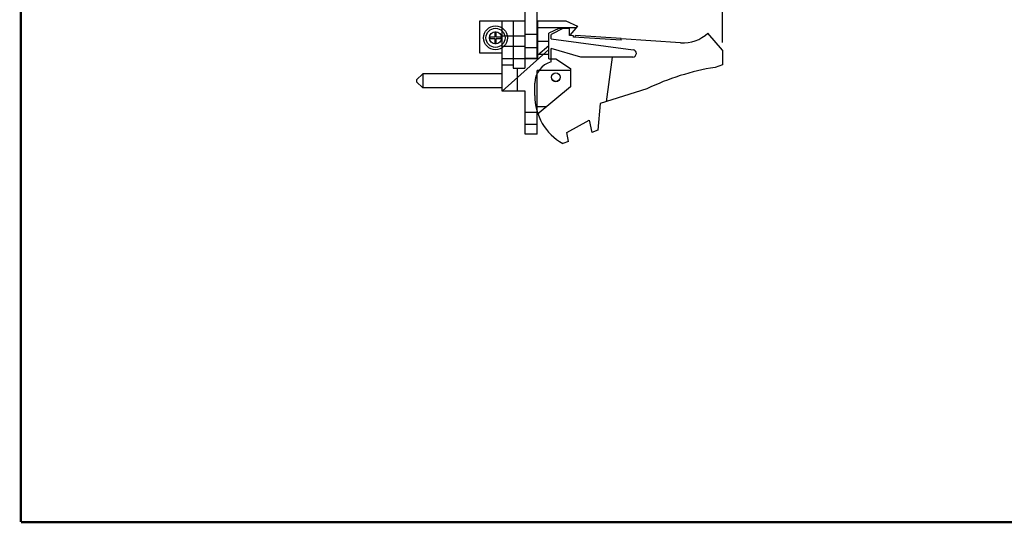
# Model space of a CAD drawing. Header units: inches. Extents: x 0.2 to 16.8, y 0.1 to 10.8.
# Tile 1 of 12: x 0.2 to 8.3, y 0.2 to 4.4. Entities that reach past the tile are written whole.
import ezdxf

# ---------------------------------------------------------------- set-up
doc = ezdxf.new("R2010")
doc.units = ezdxf.units.IN
doc.header["$LTSCALE"] = 0.935
doc.header["$MEASUREMENT"] = 0
doc.layers.get('0').update_dxf_attribs({"linetype": 'CONTINUOUS'})
doc.layers.add('DIMENSIONS', color=7, linetype='CONTINUOUS')
doc.styles.get("Standard").update_dxf_attribs({"font": 'txt', "width": 0.8})
doc.dimstyles.new('DIMSTYLE_1', dxfattribs={"dimtxt": 0.125, "dimasz": 0.18, "dimexe": 0.18, "dimexo": 0.0625, "dimgap": 0.09, "dimtad": 0, "dimtih": 1, "dimtoh": 1, "dimdec": 3, "dimzin": 4, "dimdsep": 46, "dimtxsty": 'STANDARD', "dimblk": '_FILLED', "dimblk1": '_FILLED', "dimblk2": '_FILLED', "dimcen": 0.09, "dimadec": 0, "dimazin": 0, "dimtp": 0.01, "dimtm": 0.01, "dimtfac": 1, "dimtdec": 3, "dimtofl": 0, "dimtmove": 0, "dimatfit": 3, "dimldrblk": '_FILLED', "dimfxl": 1, "dimtolj": 1, "dimtzin": 4, "dimarcsym": 0})

# ---------------------------------------------------------------- blocks, each defined once
blk = doc.blocks.new('_FILLED')
at = {"color": 0, "linetype": 'BYBLOCK'}
blk.add_solid([(0, 0), (-1, 0.174), (-1, -0.174)], dxfattribs=at)
blk = doc.blocks.new('*D3')
at = {"layer": 'DIMENSIONS', "color": 2, "linetype": 'CONTINUOUS'}
for p, q in [((4.3689, 8.5555), (4.3689, 8.9856)), ((5.9839, 4.1755), (5.9839, 8.9856)), ((4.3689, 8.8606), (4.0089, 8.8606)), ((5.9839, 8.8606), (6.3295, 8.8606))]:
    blk.add_line(p, q, dxfattribs=at)
at = {"layer": 'DIMENSIONS', "color": 2, "linetype": 'CONTINUOUS', "xscale": 0.18, "yscale": 0.18, "zscale": 0.18}
blk.add_blockref('_FILLED', (4.3689, 8.8606), dxfattribs=at)
at = {"layer": 'DIMENSIONS', "color": 2, "linetype": 'CONTINUOUS', "xscale": 0.18, "yscale": 0.18, "zscale": 0.18, "rotation": 180}
blk.add_blockref('_FILLED', (5.9839, 8.8606), dxfattribs=at)
at = {"layer": 'DIMENSIONS', "color": 2, "linetype": 'CONTINUOUS', "width": 0.8}
for s, p in [('[', (7.017, 8.7981)), (']', (7.617, 8.7981)), ('1.615', (6.392, 8.7981)), ('41.02', (7.117, 8.7981))]:
    blk.add_text(s, height=0.125, dxfattribs=at).set_placement(p)

msp = doc.modelspace()

# ---------------------------------------------------------------- linework, layer by layer
at = {"color": 7, "linetype": 'CONTINUOUS'}
for p, q in [((4.3689, 8.493), (4.3689, 3.968)), ((4.4689, 4.05), (4.4689, 8.4935)), ((3.9989, 4.353), (4.3689, 4.353)), ((3.9989, 4.09), (3.9989, 4.353)), ((4.1829, 3.778), (4.1829, 4.353)), ((4.2709, 4.353), (4.2709, 3.968)), ((4.4739, 4.353), (4.7039, 4.353)), ((4.4739, 4.043), (4.4739, 4.353)), ((4.7039, 4.353), (4.7989, 4.31)), ((4.4739, 4.3), (4.7904, 4.3)), ((4.6458, 4.29), (4.5639, 4.253)), ((4.6839, 4.293), (4.5839, 4.243)), ((4.6779, 4.29), (4.6458, 4.29)), ((4.6839, 4.293), (4.7339, 4.293)), ((4.7339, 4.233), (4.7339, 4.293)), ((4.7989, 4.31), (4.7389, 4.24)), ((4.122, 4.2209), (4.0807, 4.2209)), ((4.0807, 4.2209), (4.0807, 4.2091)), ((4.0807, 4.2091), (4.122, 4.2091)), ((4.1339, 4.2622), (4.122, 4.2622)), ((4.122, 4.2622), (4.122, 4.2209)), ((4.122, 4.2091), (4.122, 4.1678)), ((4.1339, 4.2209), (4.1339, 4.2622)), ((4.1752, 4.2209), (4.1339, 4.2209)), ((4.1339, 4.2091), (4.1752, 4.2091)), ((4.1339, 4.1678), (4.1339, 4.2091)), ((4.1752, 4.2091), (4.1752, 4.2209)), ((4.1829, 4.2305), (4.3689, 4.2305)), ((4.4689, 4.243), (4.3689, 4.243)), ((4.4739, 4.188), (4.5639, 4.188)), ((4.5639, 4.043), (4.5639, 4.253)), ((4.5839, 4.208), (4.5839, 4.243)), ((4.5839, 4.208), (5.253, 4.1177)), ((4.7389, 4.24), (4.7339, 4.2475)), ((4.7659, 4.2309), (4.7339, 4.233)), ((4.7652, 4.2209), (4.7659, 4.2309)), ((5.1544, 4.1954), (4.7652, 4.2209)), ((4.7802, 4.22), (4.7812, 4.2349)), ((5.1554, 4.2104), (4.7812, 4.2349)), ((5.1544, 4.1954), (5.1554, 4.2104)), ((5.6404, 4.1736), (5.155, 4.2054)), ((5.9839, 4.113), (5.8639, 4.253)), ((4.122, 4.1678), (4.1339, 4.1678)), ((4.1829, 4.1455), (4.3689, 4.1455)), ((4.1829, 3.778), (4.5639, 4.1186)), ((4.4689, 4.133), (4.3689, 4.133)), ((4.5639, 4.1493), (4.4739, 4.072)), ((4.8239, 4.058), (4.5839, 4.128)), ((4.5839, 4.018), (4.5839, 4.128)), ((5.9839, 4.113), (5.9839, 3.993)), ((4.1829, 4.09), (3.9989, 4.09)), ((4.4739, 4.043), (4.1829, 4.043)), ((4.3689, 4.05), (4.4689, 4.05)), ((4.5639, 4.078), (4.4739, 4.078)), ((4.5639, 4.043), (4.6209, 4.043)), ((4.6209, 4.043), (4.7409, 3.965)), ((5.2489, 4.058), (4.8239, 4.058)), ((5.0817, 4.058), (5.0325, 3.6933)), ((4.1829, 3.993), (4.2709, 3.993)), ((4.2709, 3.968), (4.3689, 3.968)), ((4.3049, 3.968), (4.3049, 3.778)), ((4.7409, 3.948), (4.4689, 3.948)), ((4.4689, 3.428), (4.4689, 3.948)), ((4.7409, 3.965), (4.7409, 3.815)), ((5.9839, 3.993), (5.9219, 3.9735)), ((3.5329, 3.9205), (3.4829, 3.8705)), ((3.4829, 3.8705), (3.4829, 3.8555)), ((4.1829, 3.9205), (3.5329, 3.9205)), ((3.5329, 3.9205), (3.5329, 3.8055)), ((3.5329, 3.8055), (3.4829, 3.8555)), ((4.1829, 3.8055), (3.5329, 3.8055)), ((4.4489, 3.743), (4.4489, 3.8437)), ((4.7409, 3.815), (4.4689, 3.588)), ((5.364, 3.7977), (4.9839, 3.678)), ((4.3709, 3.778), (4.1829, 3.778)), ((4.3709, 3.428), (4.3709, 3.778)), ((4.4689, 3.6534), (4.5473, 3.6534)), ((4.9839, 3.678), (4.9639, 3.461)), ((4.4689, 3.605), (4.3709, 3.605)), ((4.71, 3.4418), (4.8939, 3.5418)), ((4.8939, 3.5418), (4.9139, 3.4418)), ((4.4689, 3.507), (4.3709, 3.507)), ((4.9639, 3.461), (4.9139, 3.4418)), ((4.4689, 3.428), (4.3709, 3.428)), ((4.7246, 3.3689), (4.71, 3.4418)), ((4.7246, 3.3689), (4.6779, 3.351))]:
    msp.add_line(p, q, dxfattribs=at)
at = {"color": 7, "linetype": 'CONTINUOUS', "const_width": 0.02}
for points in [[(0.25, 10.7586), (0.25, 0.2586)], [(0.25, 0.2586), (16.75, 0.2586)]]:
    msp.add_lwpolyline(points, dxfattribs=at)
at = {"color": 7, "linetype": 'CONTINUOUS'}
for centre, radius in [((4.1279, 4.215), 0.0974), ((4.1279, 4.215), 0.0778), ((4.1279, 4.215), 0.0492), ((4.6209, 3.893), 0.0365), ((4.6209, 3.893), 0.035)]:
    msp.add_circle(centre, radius, dxfattribs=at)
for centre, radius, start, end in [((5.66, 4.473), 0.3, 266.25328, 312.83343), ((5.2489, 4.088), 0.03, 270, 82.31552), ((4.6289, 3.8437), 0.18, 104.47751, 180), ((6.2453, 1.9735), 2.026, 99.18331, 115.78554), ((4.8989, 3.743), 0.45, 180, 240.58636)]:
    msp.add_arc(centre, radius, start, end, dxfattribs=at)

# ---------------------------------------------------------------- dimensions: what is measured, and where the dimension line sits
at = {"layer": 'DIMENSIONS', "color": 2, "linetype": 'CONTINUOUS'}
dim = msp.add_linear_dim(base=(4.3689, 8.8606), p1=(5.9839, 4.1755), p2=(4.3689, 8.5555), angle=180, dimstyle='DIMSTYLE_1', dxfattribs=at)
dim.commit()
dim.dimension.update_dxf_attribs({"geometry": '*D3', "text_midpoint": (7.0545, 8.8606), "dimtype": 160})

doc.saveas('drawing.dxf')
